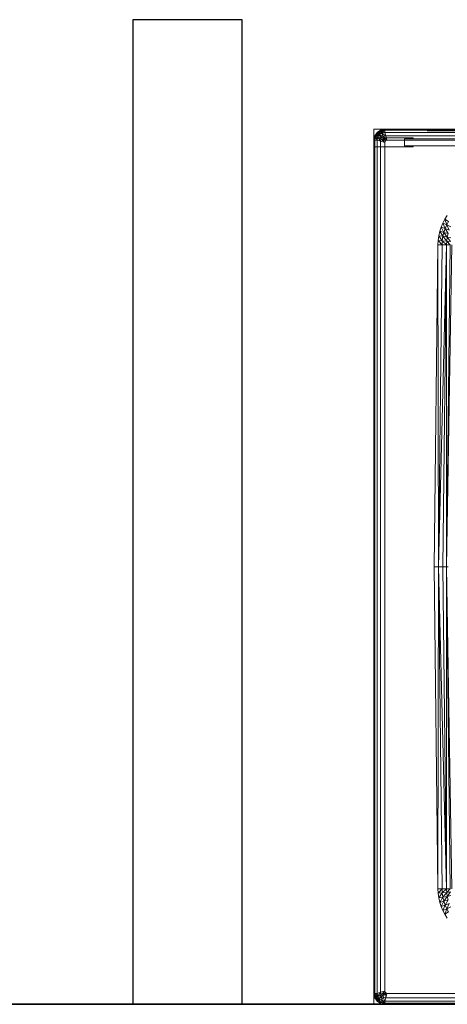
# Model space of a CAD drawing. Header units: metres. Extents: x 391.1 to 427.5, y 12.7 to 28.4.
# Tile 37 of 240: x 409.14 to 409.531, y 14.181 to 15.081. Entities that reach past the tile are written whole.
import ezdxf

# ---------------------------------------------------------------- set-up
doc = ezdxf.new("R2010")
doc.units = ezdxf.units.M
doc.layers.add('01_SUELOS', color=7, linetype='Continuous', lineweight=25, true_color=0x007f00)
for name, color, linetype, lineweight in [('02_MOBILIARIO', 7, 'Continuous', 18), ('A-DETL-____-MBND', 7, 'Continuous', 18), ('A-WALL-____-MCUT', 7, 'Continuous', 25), ('A-WALL-____-OTLN', 7, 'Continuous', 25), ('Mobiliario', 7, 'Continuous', 18)]:
    doc.layers.add(name, color=color, linetype=linetype, lineweight=lineweight)

# ---------------------------------------------------------------- blocks, each defined once
blk = doc.blocks.new('Family - LONDR55-XX_ZZ-ARQ-CAA-M3D-Londres55-151093-01_ENLLUMENAT_PS1')
at = {"layer": '01_SUELOS', "color": 9, "true_color": 0xaad4aa}
for p, q in [((0, 0), (26.635, 0)), ((26.635, 0), (0, 0))]:
    blk.add_line(p, q, dxfattribs=at)
blk = doc.blocks.new('Family - Mur PS-2-151177-01_ENLLUMENAT_PS1')
at = {"layer": 'A-DETL-____-MBND', "color": 253, "true_color": 0xaaaaaa}
for p, q in [((31.836, 1.34), (0, 1.34)), ((0, 1.34), (31.836, 1.34))]:
    blk.add_line(p, q, dxfattribs=at)
blk = doc.blocks.new('Family - Mur PS-1-153352-01_ENLLUMENAT_PS1')
at = {"layer": 'A-WALL-____-MCUT', "color": 253, "true_color": 0xaaaaaa}
blk.add_line((16.935, 1.34), (0, 1.34), dxfattribs=at)
at = {"layer": 'A-WALL-____-OTLN', "color": 253, "true_color": 0xaaaaaa}
blk.add_line((16.935, 1.34), (0, 1.34), dxfattribs=at)
blk = doc.blocks.new('Family - Evans P-1-153607-01_ENLLUMENAT_PS1')
at = {"layer": 'A-WALL-____-MCUT', "color": 253, "true_color": 0xaaaaaa}
for p, q in [((0.9, 0.1), (0, 0.1)), ((0, 0.1), (0, 0)), ((0.9, 0), (0.9, 0.1)), ((0, 0), (0.9, 0))]:
    blk.add_line(p, q, dxfattribs=at)
at = {"layer": 'A-WALL-____-OTLN', "color": 253, "true_color": 0xaaaaaa}
for p, q in [((0.9, 0.1), (0, 0.1)), ((0, 0.1), (0, 0)), ((0.9, 0), (0.9, 0.1)), ((0, 0), (0.9, 0))]:
    blk.add_line(p, q, dxfattribs=at)
at = {"layer": 'A-WALL-____-OTLN', "color": 253, "lineweight": 18, "true_color": 0xaaaaaa}
blk.add_line((0, 0), (0.9, 0), dxfattribs=at)
blk = doc.blocks.new('Family - Plats de dutxa PS-1-153666-01_ENLLUMENAT_PS1')
at = {"layer": '02_MOBILIARIO', "color": 253, "true_color": 0xaaaaaa}
for p, q in [((0.01, 0.80026), (0.01, 0.00026)), ((0.81, 0.80026), (0.01, 0.80026)), ((0.01, 0.80026), (0.01, 0.00026)), ((0.81, 0.80026), (0.01, 0.80026)), ((0.01, 0.79026), (0.01085, 0.79427)), ((0.01, 0.79026), (0.01085, 0.79427)), ((0.01085, 0.79427), (0.01, 0.79026)), ((0.01, 0.79026), (0.01085, 0.79427)), ((0.01085, 0.79427), (0.01, 0.79026)), ((0.01, 0.79026), (0.01083, 0.79424)), ((0.01083, 0.79424), (0.01, 0.79026)), ((0.01083, 0.79424), (0.01, 0.79026)), ((0.01, 0.79026), (0.01083, 0.79424)), ((0.01, 0.78426), (0.01, 0.79226)), ((0.01, 0.79226), (0.046, 0.79226)), ((0.013, 0.79726), (0.01083, 0.79424)), ((0.013, 0.79726), (0.01083, 0.79424)), ((0.013, 0.79726), (0.01083, 0.79424)), ((0.01083, 0.79424), (0.013, 0.79726)), ((0.01083, 0.79424), (0.013, 0.79726)), ((0.01085, 0.79427), (0.01083, 0.79424)), ((0.01083, 0.79424), (0.01085, 0.79427)), ((0.01085, 0.79427), (0.01083, 0.79424)), ((0.01083, 0.79424), (0.01364, 0.79302)), ((0.013, 0.79026), (0.01083, 0.79424)), ((0.01083, 0.79424), (0.01364, 0.793)), ((0.01083, 0.79424), (0.013, 0.79026)), ((0.01364, 0.793), (0.01083, 0.79424)), ((0.013, 0.79026), (0.01083, 0.79424)), ((0.01085, 0.79427), (0.013, 0.79726)), ((0.01085, 0.79427), (0.013, 0.79726)), ((0.013, 0.79726), (0.01085, 0.79427)), ((0.011, 0.79026), (0.01085, 0.79427)), ((0.01196, 0.79388), (0.01085, 0.79427)), ((0.01085, 0.79427), (0.011, 0.79026)), ((0.01085, 0.79427), (0.01196, 0.79388)), ((0.011, 0.79026), (0.01196, 0.79388)), ((0.01196, 0.79388), (0.011, 0.79026)), ((0.01196, 0.79388), (0.013, 0.79726)), ((0.013, 0.79726), (0.01196, 0.79388)), ((0.014, 0.79626), (0.01196, 0.79388)), ((0.01196, 0.79388), (0.014, 0.79626)), ((0.01196, 0.79388), (0.01364, 0.79302)), ((0.013, 0.79026), (0.01196, 0.79388)), ((0.01364, 0.79302), (0.01196, 0.79388)), ((0.01196, 0.79388), (0.013, 0.79026)), ((0.01602, 0.79943), (0.013, 0.79726)), ((0.013, 0.79726), (0.01602, 0.79943)), ((0.01602, 0.79943), (0.013, 0.79726)), ((0.013, 0.79726), (0.01599, 0.79941)), ((0.01599, 0.79941), (0.013, 0.79726)), ((0.013, 0.79726), (0.01599, 0.79941)), ((0.013, 0.79726), (0.01599, 0.79941)), ((0.01599, 0.79941), (0.013, 0.79726)), ((0.013, 0.79726), (0.01638, 0.7983)), ((0.01638, 0.7983), (0.013, 0.79726)), ((0.015, 0.79526), (0.013, 0.79726)), ((0.013, 0.79726), (0.01724, 0.79661)), ((0.01364, 0.79302), (0.013, 0.79726)), ((0.013, 0.79726), (0.01364, 0.793)), ((0.015, 0.79526), (0.013, 0.79726)), ((0.01364, 0.793), (0.013, 0.79726)), ((0.015, 0.79526), (0.013, 0.79726)), ((0.014, 0.79626), (0.013, 0.79726)), ((0.013, 0.79726), (0.014, 0.79626)), ((0.01364, 0.79302), (0.013, 0.79026)), ((0.01364, 0.79302), (0.013, 0.79026)), ((0.013, 0.79026), (0.01364, 0.79302)), ((0.01364, 0.793), (0.013, 0.79026)), ((0.01364, 0.79302), (0.014, 0.79626)), ((0.014, 0.79626), (0.01364, 0.79302)), ((0.015, 0.79526), (0.01364, 0.79302)), ((0.015, 0.79526), (0.01364, 0.793)), ((0.015, 0.79526), (0.01364, 0.79302)), ((0.01364, 0.79302), (0.015, 0.79526)), ((0.016, 0.78926), (0.01364, 0.79302)), ((0.01637, 0.79158), (0.01364, 0.79302)), ((0.01364, 0.79302), (0.016, 0.78926)), ((0.01364, 0.79302), (0.01637, 0.79158)), ((0.014, 0.79626), (0.01638, 0.7983)), ((0.01638, 0.7983), (0.014, 0.79626)), ((0.014, 0.79626), (0.01724, 0.79661)), ((0.01724, 0.79661), (0.014, 0.79626)), ((0.015, 0.79526), (0.014, 0.79626)), ((0.014, 0.79626), (0.015, 0.79526)), ((0.015, 0.79526), (0.01602, 0.79943)), ((0.01602, 0.79943), (0.015, 0.79526)), ((0.01726, 0.79662), (0.015, 0.79526)), ((0.01724, 0.79661), (0.015, 0.79526)), ((0.01724, 0.79661), (0.015, 0.79526)), ((0.015, 0.79526), (0.01724, 0.79661)), ((0.015, 0.79526), (0.017, 0.79326)), ((0.015, 0.79526), (0.01868, 0.79388)), ((0.01868, 0.79388), (0.015, 0.79526)), ((0.01637, 0.79158), (0.015, 0.79526)), ((0.017, 0.79326), (0.015, 0.79526)), ((0.015, 0.79526), (0.01637, 0.79158)), ((0.01599, 0.79941), (0.02, 0.80026)), ((0.02, 0.80026), (0.01599, 0.79941)), ((0.02, 0.80026), (0.01599, 0.79941)), ((0.01599, 0.79941), (0.02, 0.80026)), ((0.01599, 0.79941), (0.01602, 0.79943)), ((0.01602, 0.79943), (0.01599, 0.79941)), ((0.01599, 0.79941), (0.01602, 0.79943)), ((0.01599, 0.79941), (0.01638, 0.7983)), ((0.01599, 0.79941), (0.02, 0.79926)), ((0.02, 0.79926), (0.01599, 0.79941)), ((0.01638, 0.7983), (0.01599, 0.79941)), ((0.01602, 0.79943), (0.02, 0.80026)), ((0.01602, 0.79943), (0.02, 0.80026)), ((0.01602, 0.79943), (0.02, 0.80026)), ((0.02, 0.80026), (0.01602, 0.79943)), ((0.02, 0.80026), (0.01602, 0.79943)), ((0.01724, 0.79661), (0.01602, 0.79943)), ((0.01602, 0.79943), (0.02, 0.79726)), ((0.01602, 0.79943), (0.01726, 0.79662)), ((0.01726, 0.79662), (0.01602, 0.79943)), ((0.01637, 0.79158), (0.017, 0.79326)), ((0.017, 0.79326), (0.01637, 0.79158)), ((0.01638, 0.7983), (0.02, 0.79926)), ((0.02, 0.79926), (0.01638, 0.7983)), ((0.01638, 0.7983), (0.01724, 0.79661)), ((0.01638, 0.7983), (0.02, 0.79726)), ((0.02, 0.79726), (0.01638, 0.7983)), ((0.01724, 0.79661), (0.01638, 0.7983)), ((0.017, 0.79326), (0.01868, 0.79388)), ((0.01868, 0.79388), (0.017, 0.79326)), ((0.02077, 0.78954), (0.017, 0.79326)), ((0.017, 0.79326), (0.02077, 0.78954)), ((0.02, 0.79726), (0.01724, 0.79661)), ((0.02, 0.79726), (0.01724, 0.79661)), ((0.01724, 0.79661), (0.02, 0.79726)), ((0.01724, 0.79661), (0.01868, 0.79388)), ((0.01724, 0.79661), (0.021, 0.79426)), ((0.021, 0.79426), (0.01724, 0.79661)), ((0.01868, 0.79388), (0.01724, 0.79661)), ((0.01726, 0.79662), (0.02, 0.80026)), ((0.02, 0.80026), (0.01726, 0.79662)), ((0.02, 0.79726), (0.01726, 0.79662)), ((0.01868, 0.79388), (0.021, 0.79426)), ((0.021, 0.79426), (0.01868, 0.79388)), ((0.01868, 0.79388), (0.02077, 0.78954)), ((0.01868, 0.79388), (0.022, 0.79026)), ((0.022, 0.79026), (0.01868, 0.79388)), ((0.02077, 0.78954), (0.01868, 0.79388)), ((0.02, 0.80026), (0.51, 0.80026)), ((0.02, 0.79726), (0.02, 0.80026)), ((0.02, 0.80026), (0.51, 0.80026)), ((0.02, 0.80026), (0.02, 0.79726)), ((0.02, 0.79926), (0.02, 0.80026)), ((0.41, 0.79926), (0.02, 0.80026)), ((0.02, 0.79926), (0.02, 0.80026)), ((0.41, 0.80026), (0.02, 0.80026)), ((0.41, 0.79926), (0.02, 0.80026)), ((0.41, 0.80026), (0.02, 0.79726)), ((0.02, 0.79726), (0.02, 0.80026)), ((0.02, 0.79726), (0.41, 0.80026)), ((0.02, 0.80026), (0.41, 0.80026)), ((0.02, 0.80026), (0.41, 0.79926)), ((0.02, 0.80026), (0.41, 0.79926)), ((0.02, 0.79726), (0.02, 0.79926)), ((0.41, 0.79926), (0.02, 0.79926)), ((0.41, 0.79726), (0.02, 0.79926)), ((0.02, 0.79726), (0.02, 0.79926)), ((0.41, 0.79726), (0.02, 0.79926)), ((0.41, 0.79926), (0.02, 0.79926)), ((0.51, 0.79726), (0.02, 0.79726)), ((0.021, 0.79426), (0.02, 0.79726)), ((0.02, 0.79726), (0.021, 0.79426)), ((0.02, 0.79726), (0.41, 0.79726)), ((0.02, 0.79726), (0.41, 0.79726)), ((0.41, 0.79726), (0.02, 0.79726)), ((0.8, 0.79726), (0.021, 0.79426)), ((0.021, 0.79426), (0.8, 0.79726)), ((0.022, 0.79026), (0.021, 0.79426)), ((0.022, 0.79026), (0.021, 0.79426)), ((0.021, 0.79426), (0.41, 0.79426)), ((0.41, 0.79426), (0.021, 0.79426)), ((0.046, 0.79226), (0.046, 0.79146)), ((0.01, 0.30026), (0.01, 0.79026)), ((0.01, 0.79026), (0.01, 0.30026)), ((0.01, 0.79026), (0.013, 0.79026)), ((0.01, 0.30026), (0.01, 0.79026)), ((0.01, 0.79026), (0.013, 0.79026)), ((0.01, 0.79026), (0.011, 0.79026)), ((0.013, 0.79026), (0.01, 0.79026)), ((0.01, 0.79026), (0.01, 0.40026)), ((0.01, 0.40026), (0.01, 0.79026)), ((0.01, 0.79026), (0.01, 0.40026)), ((0.01, 0.40026), (0.01, 0.79026)), ((0.01, 0.79026), (0.011, 0.79026)), ((0.046, 0.78426), (0.01, 0.78426)), ((0.011, 0.79026), (0.013, 0.79026)), ((0.011, 0.79026), (0.011, 0.40026)), ((0.011, 0.40026), (0.011, 0.79026)), ((0.011, 0.79026), (0.013, 0.79026)), ((0.013, 0.79026), (0.013, 0.01026)), ((0.013, 0.79026), (0.016, 0.78926)), ((0.013, 0.40026), (0.013, 0.79026)), ((0.013, 0.79026), (0.013, 0.40026)), ((0.013, 0.40026), (0.013, 0.79026)), ((0.016, 0.78926), (0.013, 0.79026)), ((0.016, 0.78926), (0.01637, 0.79158)), ((0.01637, 0.79158), (0.016, 0.78926)), ((0.016, 0.78926), (0.02, 0.78826)), ((0.016, 0.40026), (0.016, 0.78926)), ((0.016, 0.40026), (0.016, 0.78926)), ((0.02, 0.78826), (0.016, 0.78926)), ((0.02, 0.78826), (0.01637, 0.79158)), ((0.02077, 0.78954), (0.01637, 0.79158)), ((0.01637, 0.79158), (0.02, 0.78826)), ((0.01637, 0.79158), (0.02077, 0.78954)), ((0.02, 0.78826), (0.02077, 0.78954)), ((0.02, 0.78826), (0.02077, 0.78954)), ((0.02, 0.40026), (0.02, 0.78826)), ((0.02, 0.40026), (0.02, 0.78826)), ((0.02077, 0.78954), (0.022, 0.79026)), ((0.02077, 0.78954), (0.022, 0.79026)), ((0.022, 0.79026), (0.41, 0.79026)), ((0.41, 0.79026), (0.022, 0.79026)), ((0.038, 0.78506), (0.038, 0.79146)), ((0.038, 0.79146), (0.79, 0.79146)), ((0.046, 0.79146), (0.038, 0.79146)), ((0.038, 0.79146), (0.038, 0.78506)), ((0.79, 0.78506), (0.038, 0.78506)), ((0.038, 0.78506), (0.046, 0.78506)), ((0.046, 0.78506), (0.046, 0.78426)), ((0.07492, 0.7179), (0.07714, 0.7215)), ((0.07492, 0.7179), (0.07714, 0.7215)), ((0.07157, 0.71085), (0.07309, 0.71436)), ((0.07157, 0.71085), (0.07309, 0.71436)), ((0.07309, 0.71436), (0.07492, 0.7179)), ((0.07309, 0.71436), (0.07492, 0.7179)), ((0.07673, 0.71284), (0.07309, 0.71436)), ((0.07309, 0.71436), (0.07673, 0.71284)), ((0.07309, 0.71436), (0.0753, 0.70951)), ((0.0753, 0.70951), (0.07309, 0.71436)), ((0.07492, 0.7179), (0.07838, 0.71587)), ((0.07492, 0.7179), (0.07673, 0.71284)), ((0.07673, 0.71284), (0.07492, 0.7179)), ((0.07838, 0.71587), (0.07492, 0.7179)), ((0.0753, 0.70951), (0.07673, 0.71284)), ((0.07673, 0.71284), (0.0753, 0.70951)), ((0.07838, 0.71587), (0.07673, 0.71284)), ((0.07673, 0.71284), (0.07838, 0.71587)), ((0.08024, 0.71107), (0.07673, 0.71284)), ((0.07673, 0.71284), (0.08024, 0.71107)), ((0.07673, 0.71284), (0.07897, 0.70812)), ((0.07897, 0.70812), (0.07673, 0.71284)), ((0.0687, 0.69867), (0.06932, 0.70291)), ((0.0687, 0.69867), (0.06932, 0.70291)), ((0.06932, 0.70291), (0.07034, 0.70716)), ((0.06932, 0.70291), (0.07034, 0.70716)), ((0.06932, 0.70291), (0.07315, 0.70237)), ((0.06932, 0.70291), (0.0726, 0.69833)), ((0.0726, 0.69833), (0.06932, 0.70291)), ((0.07315, 0.70237), (0.06932, 0.70291)), ((0.07034, 0.70716), (0.07157, 0.71085)), ((0.07034, 0.70716), (0.07157, 0.71085)), ((0.07034, 0.70716), (0.07408, 0.70598)), ((0.07034, 0.70716), (0.07315, 0.70237)), ((0.07315, 0.70237), (0.07034, 0.70716)), ((0.07408, 0.70598), (0.07034, 0.70716)), ((0.07157, 0.71085), (0.0753, 0.70951)), ((0.07157, 0.71085), (0.07408, 0.70598)), ((0.07408, 0.70598), (0.07157, 0.71085)), ((0.0753, 0.70951), (0.07157, 0.71085)), ((0.0726, 0.69833), (0.07315, 0.70237)), ((0.07315, 0.70237), (0.0726, 0.69833)), ((0.07408, 0.70598), (0.07315, 0.70237)), ((0.07315, 0.70237), (0.07408, 0.70598)), ((0.07315, 0.70237), (0.07713, 0.70156)), ((0.07315, 0.70237), (0.0767, 0.69806)), ((0.0767, 0.69806), (0.07315, 0.70237)), ((0.07713, 0.70156), (0.07315, 0.70237)), ((0.07408, 0.70598), (0.0753, 0.70951)), ((0.0753, 0.70951), (0.07408, 0.70598)), ((0.07781, 0.70481), (0.07408, 0.70598)), ((0.07408, 0.70598), (0.07781, 0.70481)), ((0.07408, 0.70598), (0.07713, 0.70156)), ((0.07713, 0.70156), (0.07408, 0.70598)), ((0.0753, 0.70951), (0.07897, 0.70812)), ((0.0753, 0.70951), (0.07781, 0.70481)), ((0.07781, 0.70481), (0.0753, 0.70951)), ((0.07897, 0.70812), (0.0753, 0.70951)), ((0.07713, 0.70156), (0.07781, 0.70481)), ((0.07781, 0.70481), (0.07713, 0.70156)), ((0.065, 0.40026), (0.06837, 0.6947)), ((0.065, 0.40026), (0.06837, 0.6947)), ((0.06837, 0.6947), (0.0687, 0.69867)), ((0.06837, 0.6947), (0.0687, 0.69867)), ((0.06837, 0.6947), (0.07241, 0.6947)), ((0.06837, 0.6947), (0.06904, 0.40026)), ((0.06904, 0.40026), (0.06837, 0.6947)), ((0.07241, 0.6947), (0.06837, 0.6947)), ((0.0726, 0.69833), (0.0687, 0.69867)), ((0.0687, 0.69867), (0.0726, 0.69833)), ((0.0687, 0.69867), (0.07241, 0.6947)), ((0.07241, 0.6947), (0.0687, 0.69867)), ((0.07241, 0.6947), (0.06904, 0.40026)), ((0.06904, 0.40026), (0.07646, 0.6947)), ((0.07646, 0.6947), (0.06904, 0.40026)), ((0.06904, 0.40026), (0.07241, 0.6947)), ((0.0726, 0.69833), (0.07241, 0.6947)), ((0.07241, 0.6947), (0.0726, 0.69833)), ((0.07646, 0.6947), (0.07241, 0.6947)), ((0.07646, 0.6947), (0.07241, 0.6947)), ((0.0767, 0.69806), (0.0726, 0.69833)), ((0.0726, 0.69833), (0.0767, 0.69806)), ((0.0726, 0.69833), (0.07646, 0.6947)), ((0.07646, 0.6947), (0.0726, 0.69833)), ((0.07646, 0.6947), (0.07309, 0.40026)), ((0.07309, 0.40026), (0.07646, 0.6947)), ((0.07646, 0.6947), (0.0767, 0.69806)), ((0.0767, 0.69806), (0.07646, 0.6947)), ((0.07646, 0.6947), (0.07983, 0.6947)), ((0.07646, 0.6947), (0.07646, 0.40026)), ((0.07983, 0.6947), (0.07646, 0.40026)), ((0.07646, 0.40026), (0.07646, 0.6947)), ((0.07646, 0.40026), (0.08118, 0.6947)), ((0.08118, 0.6947), (0.07646, 0.40026)), ((0.07646, 0.40026), (0.07983, 0.6947)), ((0.07983, 0.6947), (0.07646, 0.6947)), ((0.07713, 0.70156), (0.0767, 0.69806)), ((0.0767, 0.69806), (0.07713, 0.70156)), ((0.08002, 0.69751), (0.0767, 0.69806)), ((0.0767, 0.69806), (0.08002, 0.69751)), ((0.0767, 0.69806), (0.07983, 0.6947)), ((0.07983, 0.6947), (0.0767, 0.69806)), ((0.07713, 0.70156), (0.08047, 0.70088)), ((0.07713, 0.70156), (0.08002, 0.69751)), ((0.08002, 0.69751), (0.07713, 0.70156)), ((0.08047, 0.70088), (0.07713, 0.70156)), ((0.01, 0.01026), (0.01, 0.40026)), ((0.01, 0.01026), (0.01, 0.40026)), ((0.01, 0.01026), (0.01, 0.40026)), ((0.01, 0.01026), (0.01, 0.40026)), ((0.011, 0.01026), (0.011, 0.40026)), ((0.011, 0.01026), (0.011, 0.40026)), ((0.013, 0.01026), (0.013, 0.40026)), ((0.013, 0.01026), (0.013, 0.40026)), ((0.013, 0.01026), (0.013, 0.40026)), ((0.016, 0.01126), (0.016, 0.40026)), ((0.016, 0.01126), (0.016, 0.40026)), ((0.02, 0.01226), (0.02, 0.40026)), ((0.02, 0.01226), (0.02, 0.40026)), ((0.06837, 0.10582), (0.065, 0.40026)), ((0.06904, 0.40026), (0.065, 0.40026)), ((0.06837, 0.10582), (0.065, 0.40026)), ((0.065, 0.40026), (0.06904, 0.40026)), ((0.06904, 0.40026), (0.06837, 0.10582)), ((0.06837, 0.10582), (0.06904, 0.40026)), ((0.06904, 0.40026), (0.07309, 0.40026)), ((0.06904, 0.40026), (0.07646, 0.10582)), ((0.06904, 0.40026), (0.07241, 0.10582)), ((0.07646, 0.10582), (0.06904, 0.40026)), ((0.06904, 0.40026), (0.07309, 0.40026)), ((0.06904, 0.40026), (0.07241, 0.10582)), ((0.07646, 0.40026), (0.07309, 0.40026)), ((0.07646, 0.10582), (0.07309, 0.40026)), ((0.07309, 0.40026), (0.07646, 0.40026)), ((0.07646, 0.10582), (0.07309, 0.40026)), ((0.07646, 0.40026), (0.07781, 0.40026)), ((0.07646, 0.40026), (0.08118, 0.10582)), ((0.07646, 0.40026), (0.07983, 0.10582)), ((0.08118, 0.10582), (0.07646, 0.40026)), ((0.07646, 0.40026), (0.07781, 0.40026)), ((0.07646, 0.40026), (0.07983, 0.10582)), ((0.07646, 0.40026), (0.07646, 0.10582)), ((0.07646, 0.10582), (0.07646, 0.40026)), ((0.01, 0.01026), (0.01, 0.30026)), ((0.01, 0.30026), (0.01, 0.01026)), ((0.01, 0.01026), (0.01, 0.30026)), ((0.0687, 0.10185), (0.06837, 0.10582)), ((0.07241, 0.10582), (0.06837, 0.10582)), ((0.0687, 0.10185), (0.06837, 0.10582)), ((0.06837, 0.10582), (0.07241, 0.10582)), ((0.07241, 0.10582), (0.0687, 0.10185)), ((0.0687, 0.10185), (0.07241, 0.10582)), ((0.0687, 0.10185), (0.0726, 0.10219)), ((0.0726, 0.10219), (0.0687, 0.10185)), ((0.06932, 0.09761), (0.0687, 0.10185)), ((0.06932, 0.09761), (0.0687, 0.10185)), ((0.0726, 0.10219), (0.06932, 0.09761)), ((0.06932, 0.09761), (0.0726, 0.10219)), ((0.07646, 0.10582), (0.07241, 0.10582)), ((0.07241, 0.10582), (0.0726, 0.10219)), ((0.0726, 0.10219), (0.07241, 0.10582)), ((0.07241, 0.10582), (0.07646, 0.10582)), ((0.07646, 0.10582), (0.0726, 0.10219)), ((0.0726, 0.10219), (0.07646, 0.10582)), ((0.0726, 0.10219), (0.0767, 0.10247)), ((0.0767, 0.10247), (0.0726, 0.10219)), ((0.0726, 0.10219), (0.07315, 0.09816)), ((0.07315, 0.09816), (0.0726, 0.10219)), ((0.0767, 0.10247), (0.07315, 0.09816)), ((0.07315, 0.09816), (0.0767, 0.10247)), ((0.07983, 0.10582), (0.07646, 0.10582)), ((0.0767, 0.10247), (0.07646, 0.10582)), ((0.07646, 0.10582), (0.07983, 0.10582)), ((0.07646, 0.10582), (0.0767, 0.10247)), ((0.07983, 0.10582), (0.0767, 0.10247)), ((0.0767, 0.10247), (0.07983, 0.10582)), ((0.0767, 0.10247), (0.08002, 0.10301)), ((0.08002, 0.10301), (0.0767, 0.10247)), ((0.07713, 0.09896), (0.0767, 0.10247)), ((0.0767, 0.10247), (0.07713, 0.09896)), ((0.08002, 0.10301), (0.07713, 0.09896)), ((0.07713, 0.09896), (0.08002, 0.10301)), ((0.07713, 0.09896), (0.08047, 0.09964)), ((0.08047, 0.09964), (0.07713, 0.09896)), ((0.06932, 0.09761), (0.07315, 0.09816)), ((0.07315, 0.09816), (0.06932, 0.09761)), ((0.06932, 0.09761), (0.07034, 0.09337)), ((0.07034, 0.09337), (0.06932, 0.09761)), ((0.07315, 0.09816), (0.07034, 0.09337)), ((0.07034, 0.09337), (0.07315, 0.09816)), ((0.07034, 0.09337), (0.07408, 0.09455)), ((0.07408, 0.09455), (0.07034, 0.09337)), ((0.07034, 0.09337), (0.07157, 0.08967)), ((0.07157, 0.08967), (0.07034, 0.09337)), ((0.07408, 0.09455), (0.07157, 0.08967)), ((0.07157, 0.08967), (0.07408, 0.09455)), ((0.07157, 0.08967), (0.0753, 0.09101)), ((0.0753, 0.09101), (0.07157, 0.08967)), ((0.0753, 0.09101), (0.07309, 0.08616)), ((0.07309, 0.08616), (0.0753, 0.09101)), ((0.07315, 0.09816), (0.07713, 0.09896)), ((0.07713, 0.09896), (0.07315, 0.09816)), ((0.07315, 0.09816), (0.07408, 0.09455)), ((0.07408, 0.09455), (0.07315, 0.09816)), ((0.07713, 0.09896), (0.07408, 0.09455)), ((0.07408, 0.09455), (0.07713, 0.09896)), ((0.07781, 0.09571), (0.07408, 0.09455)), ((0.07408, 0.09455), (0.07781, 0.09571)), ((0.07408, 0.09455), (0.0753, 0.09101)), ((0.0753, 0.09101), (0.07408, 0.09455)), ((0.07781, 0.09571), (0.0753, 0.09101)), ((0.0753, 0.09101), (0.07781, 0.09571)), ((0.0753, 0.09101), (0.07897, 0.0924)), ((0.07897, 0.0924), (0.0753, 0.09101)), ((0.07673, 0.08768), (0.0753, 0.09101)), ((0.0753, 0.09101), (0.07673, 0.08768)), ((0.07897, 0.0924), (0.07673, 0.08768)), ((0.07673, 0.08768), (0.07897, 0.0924)), ((0.07781, 0.09571), (0.07713, 0.09896)), ((0.07713, 0.09896), (0.07781, 0.09571)), ((0.07157, 0.08967), (0.07309, 0.08616)), ((0.07309, 0.08616), (0.07157, 0.08967)), ((0.07673, 0.08768), (0.07309, 0.08616)), ((0.07309, 0.08616), (0.07673, 0.08768)), ((0.07309, 0.08616), (0.07492, 0.08263)), ((0.07492, 0.08263), (0.07309, 0.08616)), ((0.07673, 0.08768), (0.07492, 0.08263)), ((0.07492, 0.08263), (0.07673, 0.08768)), ((0.07492, 0.08263), (0.07838, 0.08465)), ((0.07838, 0.08465), (0.07492, 0.08263)), ((0.07492, 0.08263), (0.07714, 0.07903)), ((0.07714, 0.07903), (0.07492, 0.08263)), ((0.08024, 0.08945), (0.07673, 0.08768)), ((0.07673, 0.08768), (0.08024, 0.08945)), ((0.07673, 0.08768), (0.07838, 0.08465)), ((0.07838, 0.08465), (0.07673, 0.08768)), ((0.013, 0.01026), (0.01, 0.01026)), ((0.01083, 0.00628), (0.01, 0.01026)), ((0.01085, 0.00625), (0.01, 0.01026)), ((0.01085, 0.00625), (0.01, 0.01026)), ((0.01, 0.01026), (0.01083, 0.00628)), ((0.01, 0.01026), (0.01083, 0.00628)), ((0.01364, 0.00752), (0.01, 0.01026)), ((0.01083, 0.00628), (0.01, 0.01026)), ((0.01, 0.01026), (0.013, 0.01026)), ((0.01, 0.01026), (0.01364, 0.00752)), ((0.011, 0.01026), (0.01, 0.01026)), ((0.01, 0.01026), (0.01085, 0.00625)), ((0.013, 0.01026), (0.01, 0.01026)), ((0.01, 0.01026), (0.011, 0.01026)), ((0.01083, 0.00628), (0.01, 0.01026)), ((0.01085, 0.00625), (0.01, 0.01026)), ((0.01083, 0.00628), (0.013, 0.01026)), ((0.01085, 0.00625), (0.011, 0.01026)), ((0.011, 0.01026), (0.01085, 0.00625)), ((0.01196, 0.00665), (0.011, 0.01026)), ((0.013, 0.01026), (0.011, 0.01026)), ((0.011, 0.01026), (0.01196, 0.00665)), ((0.011, 0.01026), (0.013, 0.01026)), ((0.01196, 0.00665), (0.013, 0.01026)), ((0.013, 0.01026), (0.01196, 0.00665)), ((0.016, 0.01126), (0.013, 0.01026)), ((0.013, 0.01026), (0.016, 0.01126)), ((0.013, 0.01026), (0.01364, 0.00751)), ((0.013, 0.01026), (0.01364, 0.00752)), ((0.013, 0.01026), (0.01364, 0.00751)), ((0.01364, 0.00751), (0.013, 0.01026)), ((0.01364, 0.00751), (0.016, 0.01126)), ((0.016, 0.01126), (0.01364, 0.00751)), ((0.02, 0.01226), (0.016, 0.01126)), ((0.016, 0.01126), (0.02, 0.01226)), ((0.01637, 0.00894), (0.016, 0.01126)), ((0.016, 0.01126), (0.01637, 0.00894)), ((0.01637, 0.00894), (0.02, 0.01226)), ((0.02, 0.01226), (0.01637, 0.00894)), ((0.02077, 0.01098), (0.01637, 0.00894)), ((0.01637, 0.00894), (0.02077, 0.01098)), ((0.02077, 0.01098), (0.017, 0.00726)), ((0.017, 0.00726), (0.02077, 0.01098)), ((0.01868, 0.00664), (0.02077, 0.01098)), ((0.01868, 0.00664), (0.02077, 0.01098)), ((0.02077, 0.01098), (0.02, 0.01226)), ((0.02077, 0.01098), (0.02, 0.01226)), ((0.022, 0.01026), (0.02077, 0.01098)), ((0.022, 0.01026), (0.02077, 0.01098)), ((0.02077, 0.01098), (0.021, 0.00626)), ((0.021, 0.00626), (0.02077, 0.01098)), ((0.022, 0.01026), (0.021, 0.00626)), ((0.021, 0.00626), (0.022, 0.01026)), ((0.41, 0.01026), (0.022, 0.01026)), ((0.022, 0.01026), (0.41, 0.01026)), ((0.01, 0.00026), (0.81, 0.00026)), ((0.01, 0.00026), (0.81, 0.00026)), ((0.01364, 0.00752), (0.01083, 0.00628)), ((0.01083, 0.00628), (0.01364, 0.00752)), ((0.01364, 0.00751), (0.01083, 0.00628)), ((0.013, 0.00326), (0.01083, 0.00628)), ((0.01083, 0.00628), (0.01085, 0.00625)), ((0.015, 0.00526), (0.01083, 0.00628)), ((0.013, 0.00326), (0.01083, 0.00628)), ((0.01083, 0.00628), (0.015, 0.00526)), ((0.01085, 0.00625), (0.01083, 0.00628)), ((0.01083, 0.00628), (0.013, 0.00326)), ((0.01083, 0.00628), (0.01085, 0.00625)), ((0.01196, 0.00665), (0.01085, 0.00625)), ((0.01085, 0.00625), (0.01196, 0.00665)), ((0.013, 0.00326), (0.01085, 0.00625)), ((0.01085, 0.00625), (0.013, 0.00326)), ((0.013, 0.00326), (0.01085, 0.00625)), ((0.013, 0.00326), (0.01085, 0.00625)), ((0.01085, 0.00625), (0.013, 0.00326)), ((0.01364, 0.00751), (0.01196, 0.00665)), ((0.01196, 0.00665), (0.01364, 0.00751)), ((0.013, 0.00326), (0.01196, 0.00665)), ((0.014, 0.00426), (0.01196, 0.00665)), ((0.01196, 0.00665), (0.013, 0.00326)), ((0.01196, 0.00665), (0.014, 0.00426)), ((0.013, 0.00326), (0.01364, 0.00751)), ((0.015, 0.00526), (0.013, 0.00326)), ((0.013, 0.00326), (0.015, 0.00526)), ((0.015, 0.00526), (0.013, 0.00326)), ((0.013, 0.00326), (0.014, 0.00426)), ((0.013, 0.00326), (0.014, 0.00426)), ((0.01602, 0.0011), (0.013, 0.00326)), ((0.01599, 0.00111), (0.013, 0.00326)), ((0.01599, 0.00111), (0.013, 0.00326)), ((0.013, 0.00326), (0.01602, 0.0011)), ((0.013, 0.00326), (0.01602, 0.0011)), ((0.01602, 0.0011), (0.013, 0.00326)), ((0.01602, 0.0011), (0.013, 0.00326)), ((0.013, 0.00326), (0.01599, 0.00111)), ((0.01637, 0.00894), (0.01364, 0.00751)), ((0.01364, 0.00751), (0.01637, 0.00894)), ((0.01364, 0.00752), (0.015, 0.00526)), ((0.01364, 0.00751), (0.015, 0.00526)), ((0.01364, 0.00751), (0.015, 0.00526)), ((0.014, 0.00426), (0.01364, 0.00751)), ((0.015, 0.00526), (0.01364, 0.00751)), ((0.01364, 0.00751), (0.014, 0.00426)), ((0.014, 0.00426), (0.015, 0.00526)), ((0.014, 0.00426), (0.015, 0.00526)), ((0.01638, 0.00223), (0.014, 0.00426)), ((0.014, 0.00426), (0.01599, 0.00111)), ((0.01599, 0.00111), (0.014, 0.00426)), ((0.014, 0.00426), (0.01638, 0.00223)), ((0.015, 0.00526), (0.01637, 0.00894)), ((0.01637, 0.00894), (0.015, 0.00526)), ((0.015, 0.00526), (0.017, 0.00726)), ((0.015, 0.00526), (0.017, 0.00726)), ((0.01602, 0.0011), (0.015, 0.00526)), ((0.015, 0.00526), (0.01724, 0.00391)), ((0.01602, 0.0011), (0.015, 0.00526)), ((0.015, 0.00526), (0.01726, 0.0039)), ((0.015, 0.00526), (0.01602, 0.0011)), ((0.015, 0.00526), (0.01724, 0.00391)), ((0.01724, 0.00391), (0.015, 0.00526)), ((0.015, 0.00526), (0.01638, 0.00223)), ((0.01638, 0.00223), (0.015, 0.00526)), ((0.01638, 0.00223), (0.01599, 0.00111)), ((0.01599, 0.00111), (0.01638, 0.00223)), ((0.02, 0.00026), (0.01599, 0.00111)), ((0.01599, 0.00111), (0.01602, 0.0011)), ((0.01599, 0.00111), (0.01602, 0.0011)), ((0.02, 0.00026), (0.01599, 0.00111)), ((0.01599, 0.00111), (0.02, 0.00026)), ((0.01602, 0.0011), (0.01599, 0.00111)), ((0.02, 0.00026), (0.01599, 0.00111)), ((0.01599, 0.00111), (0.02, 0.00026)), ((0.01602, 0.0011), (0.01724, 0.00391)), ((0.01602, 0.0011), (0.01726, 0.0039)), ((0.01726, 0.0039), (0.01602, 0.0011)), ((0.02, 0.00026), (0.01602, 0.0011)), ((0.02, 0.00026), (0.01602, 0.0011)), ((0.01602, 0.0011), (0.02, 0.00026)), ((0.02, 0.00026), (0.01602, 0.0011)), ((0.017, 0.00726), (0.01637, 0.00894)), ((0.01637, 0.00894), (0.017, 0.00726)), ((0.01724, 0.00391), (0.01638, 0.00223)), ((0.01638, 0.00223), (0.01724, 0.00391)), ((0.02, 0.00126), (0.01638, 0.00223)), ((0.01638, 0.00223), (0.02, 0.00026)), ((0.02, 0.00026), (0.01638, 0.00223)), ((0.01638, 0.00223), (0.02, 0.00126)), ((0.01868, 0.00664), (0.017, 0.00726)), ((0.017, 0.00726), (0.01724, 0.00391)), ((0.01724, 0.00391), (0.017, 0.00726)), ((0.017, 0.00726), (0.01868, 0.00664)), ((0.01868, 0.00664), (0.01724, 0.00391)), ((0.01724, 0.00391), (0.01868, 0.00664)), ((0.02, 0.00026), (0.01724, 0.00391)), ((0.01724, 0.00391), (0.02, 0.00326)), ((0.01724, 0.00391), (0.02, 0.00326)), ((0.02, 0.00326), (0.01724, 0.00391)), ((0.01724, 0.00391), (0.02, 0.00126)), ((0.02, 0.00126), (0.01724, 0.00391)), ((0.02, 0.00026), (0.01726, 0.0039)), ((0.01726, 0.0039), (0.02, 0.00326)), ((0.01726, 0.0039), (0.02, 0.00026)), ((0.021, 0.00626), (0.01868, 0.00664)), ((0.01868, 0.00664), (0.02, 0.00326)), ((0.02, 0.00326), (0.01868, 0.00664)), ((0.01868, 0.00664), (0.021, 0.00626)), ((0.021, 0.00626), (0.02, 0.00326)), ((0.02, 0.00326), (0.021, 0.00626)), ((0.02, 0.00326), (0.51, 0.00326)), ((0.02, 0.00026), (0.02, 0.00326)), ((0.02, 0.00326), (0.02, 0.00026)), ((0.02, 0.00326), (0.02, 0.00126)), ((0.41, 0.00326), (0.02, 0.00326)), ((0.02, 0.00026), (0.02, 0.00326)), ((0.41, 0.00326), (0.02, 0.00326)), ((0.02, 0.00326), (0.02, 0.00126)), ((0.41, 0.00326), (0.02, 0.00326)), ((0.02, 0.00126), (0.02, 0.00026)), ((0.41, 0.00126), (0.02, 0.00026)), ((0.41, 0.00126), (0.02, 0.00126)), ((0.02, 0.00026), (0.02, 0.00126)), ((0.41, 0.00126), (0.02, 0.00126)), ((0.41, 0.00126), (0.02, 0.00026)), ((0.51, 0.00026), (0.02, 0.00026)), ((0.51, 0.00026), (0.02, 0.00026)), ((0.41, 0.00026), (0.02, 0.00026)), ((0.02, 0.00026), (0.41, 0.00026)), ((0.02, 0.00026), (0.41, 0.00026)), ((0.41, 0.00026), (0.02, 0.00026)), ((0.021, 0.00626), (0.41, 0.00626)), ((0.41, 0.00626), (0.021, 0.00626))]:
    blk.add_line(p, q, dxfattribs=at)
at = {"layer": 'Mobiliario', "color": 253, "true_color": 0xaaaaaa}
for p, q in [((0.046, 0.79226), (0.01, 0.79226)), ((0.01, 0.79226), (0.01, 0.78426)), ((0.046, 0.79146), (0.046, 0.79226)), ((0.01, 0.78426), (0.046, 0.78426)), ((0.038, 0.79146), (0.038, 0.78506)), ((0.79, 0.79146), (0.038, 0.79146)), ((0.038, 0.78506), (0.038, 0.79146)), ((0.038, 0.79146), (0.046, 0.79146)), ((0.038, 0.78506), (0.79, 0.78506)), ((0.046, 0.78506), (0.038, 0.78506)), ((0.046, 0.78426), (0.046, 0.78506))]:
    blk.add_line(p, q, dxfattribs=at)
blk = doc.blocks.new('LONDR55-XX_ZZ-ARQ-CAA-M3D-Londres55_ifc-1-01_ENLLUMENAT_PS1')
at = {"layer": '01_SUELOS', "color": 253, "lineweight": 18, "true_color": 0xaaaaaa}
blk.add_blockref('Family - LONDR55-XX_ZZ-ARQ-CAA-M3D-Londres55-151093-01_ENLLUMENAT_PS1', (392.09643, 14.18066), dxfattribs=at)
at = {"layer": '02_MOBILIARIO', "color": 253, "lineweight": 18, "true_color": 0xaaaaaa}
blk.add_blockref('Family - Plats de dutxa PS-1-153666-01_ENLLUMENAT_PS1', (409.45344, 14.18035), dxfattribs=at)
at = {"layer": 'A-WALL-____-OTLN', "color": 253, "lineweight": 18, "true_color": 0xaaaaaa, "rotation": 90.00000000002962}
blk.add_blockref('Family - Evans P-1-153607-01_ENLLUMENAT_PS1', (409.34319, 14.18074), dxfattribs=at)
at = {"layer": 'A-WALL-____-OTLN', "color": 253, "lineweight": 18, "true_color": 0xaaaaaa}
for name, p in [('Family - Mur PS-2-151177-01_ENLLUMENAT_PS1', (392.09971, 12.84061)), ('Family - Mur PS-1-153352-01_ENLLUMENAT_PS1', (400.75645, 12.84061))]:
    blk.add_blockref(name, p, dxfattribs=at)

msp = doc.modelspace()

# ---------------------------------------------------------------- block references
at = {"lineweight": 5}
msp.add_blockref('LONDR55-XX_ZZ-ARQ-CAA-M3D-Londres55_ifc-1-01_ENLLUMENAT_PS1', (0, 0), dxfattribs=at)

doc.saveas('drawing.dxf')
